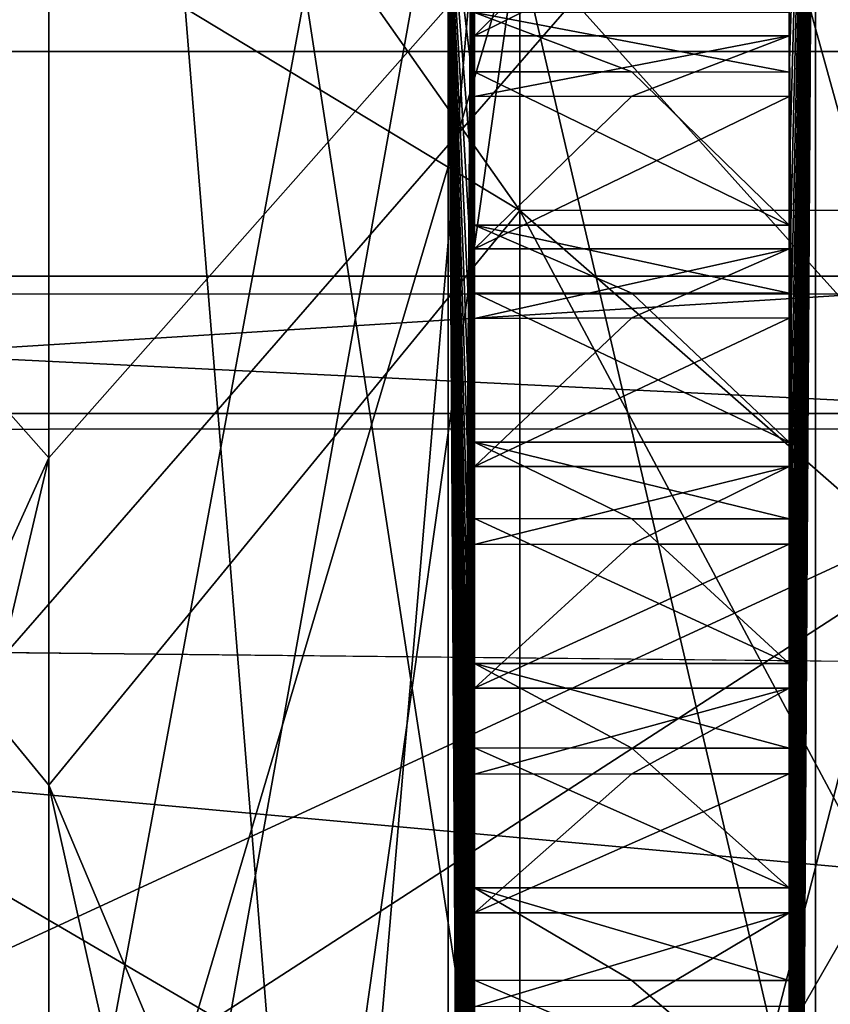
# Model space of a CAD drawing. Header units: millimetres. Extents: x -15 to 196, y -14 to 691.
# Tile 106 of 256: x 10.23 to 12.29, y 19.58 to 22.08. Entities that reach past the tile are written whole.
import ezdxf

# ---------------------------------------------------------------- set-up
doc = ezdxf.new("R2010")
doc.units = ezdxf.units.MM
doc.header["$LTSCALE"] = 41.718519
for name, color, linetype in [('155', 7, 'CONTINUOUS'), ('156', 7, 'CONTINUOUS'), ('211', 7, 'CONTINUOUS'), ('213', 7, 'CONTINUOUS'), ('214', 7, 'CONTINUOUS'), ('2279', 7, 'CONTINUOUS'), ('2280', 7, 'CONTINUOUS'), ('2585', 7, 'CONTINUOUS'), ('2588', 7, 'CONTINUOUS'), ('2590', 7, 'CONTINUOUS'), ('2591', 7, 'CONTINUOUS'), ('2600', 7, 'CONTINUOUS'), ('2601', 7, 'CONTINUOUS'), ('2602', 7, 'CONTINUOUS'), ('2603', 7, 'CONTINUOUS'), ('2671', 7, 'CONTINUOUS'), ('2672', 7, 'CONTINUOUS'), ('2673', 7, 'CONTINUOUS'), ('2674', 7, 'CONTINUOUS'), ('2675', 7, 'CONTINUOUS'), ('2676', 7, 'CONTINUOUS'), ('2677', 7, 'CONTINUOUS'), ('2678', 7, 'CONTINUOUS'), ('2679', 7, 'CONTINUOUS'), ('2680', 7, 'CONTINUOUS'), ('2681', 7, 'CONTINUOUS'), ('2682', 7, 'CONTINUOUS'), ('2683', 7, 'CONTINUOUS'), ('2684', 7, 'CONTINUOUS'), ('2685', 7, 'CONTINUOUS'), ('2686', 7, 'CONTINUOUS'), ('2871', 7, 'CONTINUOUS'), ('2872', 7, 'CONTINUOUS'), ('2873', 7, 'CONTINUOUS'), ('2874', 7, 'CONTINUOUS'), ('2875', 7, 'CONTINUOUS'), ('2876', 7, 'CONTINUOUS'), ('2877', 7, 'CONTINUOUS'), ('2878', 7, 'CONTINUOUS'), ('2879', 7, 'CONTINUOUS'), ('2880', 7, 'CONTINUOUS'), ('2881', 7, 'CONTINUOUS'), ('2882', 7, 'CONTINUOUS'), ('2883', 7, 'CONTINUOUS'), ('2884', 7, 'CONTINUOUS'), ('2885', 7, 'CONTINUOUS'), ('2942', 7, 'CONTINUOUS'), ('2964', 7, 'CONTINUOUS'), ('2965', 7, 'CONTINUOUS'), ('2966', 7, 'CONTINUOUS'), ('2967', 7, 'CONTINUOUS'), ('2968', 7, 'CONTINUOUS'), ('2969', 7, 'CONTINUOUS'), ('2999', 7, 'CONTINUOUS'), ('3032', 7, 'CONTINUOUS'), ('3033', 7, 'CONTINUOUS'), ('3034', 7, 'CONTINUOUS'), ('3035', 7, 'CONTINUOUS'), ('3036', 7, 'CONTINUOUS'), ('622', 7, 'CONTINUOUS'), ('760', 7, 'CONTINUOUS'), ('761', 7, 'CONTINUOUS'), ('762', 7, 'CONTINUOUS'), ('770', 7, 'CONTINUOUS'), ('776', 7, 'CONTINUOUS'), ('855', 7, 'CONTINUOUS'), ('866', 7, 'CONTINUOUS'), ('867', 7, 'CONTINUOUS'), ('871', 7, 'CONTINUOUS'), ('908', 7, 'CONTINUOUS'), ('968', 7, 'CONTINUOUS'), ('998', 7, 'CONTINUOUS')]:
    doc.layers.add(name, color=color, linetype=linetype)

msp = doc.modelspace()

# ---------------------------------------------------------------- linework, layer by layer
at = {"layer": '155', "linetype": 'Continuous'}
for points in [[(-10.1921, 76.5187, -186.1544), (18.3006, 76.5474, -185.3316), (18.3006, 20.3875, -209.1701), (-10.1921, 76.5187, -186.1544)], [(-10.1921, 20.679, -209.8569), (-10.1921, 76.5187, -186.1544), (18.3006, 20.3875, -209.1701), (-10.1921, 20.679, -209.8569)]]:
    msp.add_3dface(points, dxfattribs=at)
at = {"layer": '156', "linetype": 'Continuous'}
for points in [[(-10.1921, 20.679, -209.8569), (18.3006, 20.3875, -209.1701), (18.3006, 18.3772, -209.7943), (-10.1921, 20.679, -209.8569)], [(-10.1921, 18.5259, -210.5255), (-10.1921, 20.679, -209.8569), (18.3006, 18.3772, -209.7943), (-10.1921, 18.5259, -210.5255)]]:
    msp.add_3dface(points, dxfattribs=at)
at = {"layer": '211', "linetype": 'Continuous'}
for points in [[(14.25, 29.7946, -2.5), (14.25, 14, -2.5), (-8.5, 14, -2.5), (14.25, 29.7946, -2.5)], [(14.25, 29.7946, -2.5), (-8.5, 14, -2.5), (-8.5, 29.7946, -2.5), (14.25, 29.7946, -2.5)]]:
    msp.add_3dface(points, dxfattribs=at)
at = {"layer": '213', "linetype": 'Continuous'}
for points in [[(-3.5, 11.3301, -27.5), (14.25, 11.3301, -27.5), (14.25, 43.0183, -27.5), (-3.5, 11.3301, -27.5)], [(-3.5, 11.3301, -27.5), (14.25, 43.0183, -27.5), (-3.5, 43.0183, -27.5), (-3.5, 11.3301, -27.5)]]:
    msp.add_3dface(points, dxfattribs=at)
at = {"layer": '214', "linetype": 'Continuous'}
for points in [[(14.25, 12, -30), (-3.5, 12, -30), (-3.5, 42.2322, -30), (14.25, 12, -30)], [(14.25, 42.2322, -30), (14.25, 12, -30), (-3.5, 42.2322, -30), (14.25, 42.2322, -30)]]:
    msp.add_3dface(points, dxfattribs=at)
at = {"layer": '2279', "color": 2, "linetype": 'Continuous'}
for points in [[(9.284, 11.4934, -73.1733), (9.284, 22.4515, -74.132), (11.316, 11.4934, -73.1733), (9.284, 11.4934, -73.1733)], [(11.316, 11.4934, -73.1733), (9.284, 22.4515, -74.132), (11.316, 22.4515, -74.132), (11.316, 11.4934, -73.1733)]]:
    msp.add_3dface(points, dxfattribs=at)
at = {"layer": '2280', "color": 2, "linetype": 'Continuous'}
for points in [[(11.316, 13.1539, -54.1933), (11.316, 24.1121, -55.152), (9.284, 13.1539, -54.1933), (11.316, 13.1539, -54.1933)], [(9.284, 13.1539, -54.1933), (11.316, 24.1121, -55.152), (9.284, 24.1121, -55.152), (9.284, 13.1539, -54.1933)]]:
    msp.add_3dface(points, dxfattribs=at)
at = {"layer": '2585', "color": 2, "linetype": 'Continuous'}
for points in [[(10.3, 18.6294, -54.7142), (9.1015, 24.7737, -58.3133), (10.3, 26.3986, -60.1543), (10.3, 18.6294, -54.7142)], [(9.1015, 23.6521, -71.1337), (9.1015, 17.0096, -73.228), (10.3, 25.572, -69.6027), (9.1015, 23.6521, -71.1337)], [(10.3, 25.572, -69.6027), (9.1015, 17.0096, -73.228), (9.6707, 16.9847, -73.513), (10.3, 25.572, -69.6027)], [(10.3, 16.9761, -73.6111), (10.3, 25.572, -69.6027), (9.6707, 16.9847, -73.513), (10.3, 16.9761, -73.6111)], [(9.6707, 18.6208, -54.8123), (9.1015, 24.7737, -58.3133), (10.3, 18.6294, -54.7142), (9.6707, 18.6208, -54.8123)]]:
    msp.add_3dface(points, dxfattribs=at)
at = {"layer": '2588', "color": 2, "linetype": 'Continuous'}
for points in [[(11.4985, 18.5958, -55.0973), (11.4985, 24.7737, -58.3133), (13.2, 18.6305, -55.101), (11.4985, 18.5958, -55.0973)], [(13.2, 18.6305, -55.101), (11.4985, 24.7737, -58.3133), (13.2, 24.7706, -58.3092), (13.2, 18.6305, -55.101)]]:
    msp.add_3dface(points, dxfattribs=at)
at = {"layer": '2590', "color": 2, "linetype": 'Continuous'}
for points in [[(11.4985, 17.0096, -73.228), (13.2, 23.6057, -71.1725), (11.4985, 23.6521, -71.1337), (11.4985, 17.0096, -73.228)], [(11.4985, 17.0096, -73.228), (13.2, 16.9749, -73.2243), (13.2, 23.6057, -71.1725), (11.4985, 17.0096, -73.228)]]:
    msp.add_3dface(points, dxfattribs=at)
at = {"layer": '2591', "color": 2, "linetype": 'Continuous'}
for points in [[(10.3, 18.6294, -54.7142), (10.3, 26.3986, -60.1543), (10.9293, 18.6208, -54.8123), (10.3, 18.6294, -54.7142)], [(10.3, 26.3986, -60.1543), (11.4985, 18.5958, -55.0973), (10.9293, 18.6208, -54.8123), (10.3, 26.3986, -60.1543)], [(11.4985, 18.5958, -55.0973), (10.3, 26.3986, -60.1543), (11.4985, 24.7737, -58.3133), (11.4985, 18.5958, -55.0973)], [(10.3, 25.572, -69.6027), (10.3, 16.9761, -73.6111), (11.4985, 23.6521, -71.1337), (10.3, 25.572, -69.6027)], [(10.3, 16.9761, -73.6111), (10.9293, 16.9847, -73.513), (11.4985, 23.6521, -71.1337), (10.3, 16.9761, -73.6111)], [(10.9293, 16.9847, -73.513), (11.4985, 17.0096, -73.228), (11.4985, 23.6521, -71.1337), (10.9293, 16.9847, -73.513)]]:
    msp.add_3dface(points, dxfattribs=at)
at = {"layer": '2600', "color": 2, "linetype": 'Continuous'}
for points in [[(13.4, 18.7614, -53.2045), (13.4, 26.2292, -57.092), (12.25, 24.1121, -55.152), (13.4, 18.7614, -53.2045)], [(12.25, 13.1539, -54.1933), (13.4, 18.7614, -53.2045), (12.25, 24.1121, -55.152), (12.25, 13.1539, -54.1933)]]:
    msp.add_3dface(points, dxfattribs=at)
at = {"layer": '2601', "color": 2, "linetype": 'Continuous'}
for points in [[(12.25, 13.1539, -54.1933), (12.25, 24.1121, -55.152), (12.183, 13.4433, -54.3363), (12.25, 13.1539, -54.1933)], [(12.183, 13.4433, -54.3363), (12.25, 24.1121, -55.152), (12.183, 13.7198, -54.2182), (12.183, 13.4433, -54.3363)], [(12.183, 13.7198, -54.2182), (12.25, 24.1121, -55.152), (12.183, 14.0012, -54.1073), (12.183, 13.7198, -54.2182)], [(12.183, 14.0012, -54.1073), (12.25, 24.1121, -55.152), (12.183, 14.2839, -54.0049), (12.183, 14.0012, -54.1073)], [(12.183, 14.2839, -54.0049), (12.25, 24.1121, -55.152), (12.183, 14.5709, -53.9099), (12.183, 14.2839, -54.0049)], [(12.183, 14.5709, -53.9099), (12.25, 24.1121, -55.152), (12.183, 14.8589, -53.8236), (12.183, 14.5709, -53.9099)], [(12.183, 14.8589, -53.8236), (12.25, 24.1121, -55.152), (12.183, 15.1509, -53.7449), (12.183, 14.8589, -53.8236)], [(12.183, 15.1509, -53.7449), (12.25, 24.1121, -55.152), (12.183, 15.4433, -53.6748), (12.183, 15.1509, -53.7449)], [(12.183, 15.4433, -53.6748), (12.25, 24.1121, -55.152), (12.183, 15.7392, -53.6126), (12.183, 15.4433, -53.6748)], [(12.183, 15.7392, -53.6126), (12.25, 24.1121, -55.152), (12.183, 16.0351, -53.559), (12.183, 15.7392, -53.6126)], [(12.183, 16.0351, -53.559), (12.25, 24.1121, -55.152), (12.183, 16.334, -53.5135), (12.183, 16.0351, -53.559)], [(12.183, 16.334, -53.5135), (12.25, 24.1121, -55.152), (12.183, 16.6324, -53.4765), (12.183, 16.334, -53.5135)], [(12.183, 16.6324, -53.4765), (12.25, 24.1121, -55.152), (12.183, 16.9334, -53.4479), (12.183, 16.6324, -53.4765)], [(12.183, 16.9334, -53.4479), (12.25, 24.1121, -55.152), (12.183, 17.2334, -53.4277), (12.183, 16.9334, -53.4479)], [(12.183, 17.2334, -53.4277), (12.25, 24.1121, -55.152), (12.183, 17.5356, -53.416), (12.183, 17.2334, -53.4277)], [(12.183, 17.5356, -53.416), (12.25, 24.1121, -55.152), (12.183, 17.8362, -53.4127), (12.183, 17.5356, -53.416)], [(12.183, 17.8362, -53.4127), (12.25, 24.1121, -55.152), (12.183, 18.1386, -53.4179), (12.183, 17.8362, -53.4127)], [(12.183, 18.1386, -53.4179), (12.25, 24.1121, -55.152), (12.183, 18.4389, -53.4315), (12.183, 18.1386, -53.4179)], [(12.183, 18.4389, -53.4315), (12.25, 24.1121, -55.152), (12.183, 18.7405, -53.4536), (12.183, 18.4389, -53.4315)], [(12.183, 18.7405, -53.4536), (12.25, 24.1121, -55.152), (12.183, 19.0396, -53.484), (12.183, 18.7405, -53.4536)], [(12.183, 19.0396, -53.484), (12.25, 24.1121, -55.152), (12.183, 19.3395, -53.5231), (12.183, 19.0396, -53.484)], [(12.183, 19.3395, -53.5231), (12.25, 24.1121, -55.152), (12.183, 19.6364, -53.5702), (12.183, 19.3395, -53.5231)], [(12.183, 19.6364, -53.5702), (12.25, 24.1121, -55.152), (12.183, 19.9336, -53.626), (12.183, 19.6364, -53.5702)], [(12.183, 19.9336, -53.626), (12.25, 24.1121, -55.152), (12.183, 20.2275, -53.6897), (12.183, 19.9336, -53.626)], [(12.183, 20.2275, -53.6897), (12.25, 24.1121, -55.152), (12.183, 20.5211, -53.762), (12.183, 20.2275, -53.6897)], [(12.183, 20.5211, -53.762), (12.25, 24.1121, -55.152), (12.183, 20.8109, -53.8421), (12.183, 20.5211, -53.762)], [(12.183, 20.8109, -53.8421), (12.25, 24.1121, -55.152), (12.183, 21.1, -53.9308), (12.183, 20.8109, -53.8421)], [(12.183, 21.1, -53.9308), (12.25, 24.1121, -55.152), (12.183, 21.3848, -54.027), (12.183, 21.1, -53.9308)], [(12.183, 21.3848, -54.027), (12.25, 24.1121, -55.152), (12.183, 21.6685, -54.1318), (12.183, 21.3848, -54.027)], [(12.183, 21.6685, -54.1318), (12.25, 24.1121, -55.152), (12.183, 21.9475, -54.2438), (12.183, 21.6685, -54.1318)], [(12.183, 21.9475, -54.2438), (12.25, 24.1121, -55.152), (12.183, 22.2248, -54.3643), (12.183, 21.9475, -54.2438)]]:
    msp.add_3dface(points, dxfattribs=at)
at = {"layer": '2602', "color": 2, "linetype": 'Continuous'}
for points in [[(12.25, 22.4515, -74.132), (12.25, 11.4934, -73.1733), (12.183, 22.1621, -73.9891), (12.25, 22.4515, -74.132)], [(12.183, 22.1621, -73.9891), (12.25, 11.4934, -73.1733), (12.183, 21.8856, -74.1071), (12.183, 22.1621, -73.9891)], [(12.183, 21.8856, -74.1071), (12.25, 11.4934, -73.1733), (12.183, 21.6043, -74.218), (12.183, 21.8856, -74.1071)], [(12.183, 21.6043, -74.218), (12.25, 11.4934, -73.1733), (12.183, 21.3216, -74.3204), (12.183, 21.6043, -74.218)], [(12.183, 21.3216, -74.3204), (12.25, 11.4934, -73.1733), (12.183, 21.0345, -74.4154), (12.183, 21.3216, -74.3204)], [(12.183, 21.0345, -74.4154), (12.25, 11.4934, -73.1733), (12.183, 20.7465, -74.5017), (12.183, 21.0345, -74.4154)], [(12.183, 20.7465, -74.5017), (12.25, 11.4934, -73.1733), (12.183, 20.4546, -74.5804), (12.183, 20.7465, -74.5017)], [(12.183, 20.4546, -74.5804), (12.25, 11.4934, -73.1733), (12.183, 20.1622, -74.6505), (12.183, 20.4546, -74.5804)], [(12.183, 20.1622, -74.6505), (12.25, 11.4934, -73.1733), (12.183, 19.8662, -74.7127), (12.183, 20.1622, -74.6505)], [(12.183, 19.8662, -74.7127), (12.25, 11.4934, -73.1733), (12.183, 19.5704, -74.7663), (12.183, 19.8662, -74.7127)]]:
    msp.add_3dface(points, dxfattribs=at)
at = {"layer": '2603', "color": 2, "linetype": 'Continuous'}
for points in [[(13.4, 16.844, -75.1208), (12.25, 22.4515, -74.132), (13.4, 24.8734, -72.5891), (13.4, 16.844, -75.1208)], [(13.4, 16.844, -75.1208), (12.25, 11.4934, -73.1733), (12.25, 22.4515, -74.132), (13.4, 16.844, -75.1208)]]:
    msp.add_3dface(points, dxfattribs=at)
at = {"layer": '2671', "color": 21, "linetype": 'Continuous', "true_color": 0xf0a06e}
msp.add_3dface([(12.183, 21.9475, -54.2438), (12.183, 22.2248, -54.3643), (12.183, 22.099, -54.6412), (12.183, 21.9475, -54.2438)], dxfattribs=at)
at = {"layer": '2672', "color": 21, "linetype": 'Continuous', "true_color": 0xf0a06e}
for points in [[(12.183, 21.9475, -54.2438), (12.183, 22.099, -54.6412), (11.383, 22.099, -54.6412), (12.183, 21.9475, -54.2438)], [(12.183, 21.9475, -54.2438), (11.383, 22.099, -54.6412), (11.783, 21.9482, -54.2423), (12.183, 21.9475, -54.2438)], [(11.783, 21.9482, -54.2423), (11.383, 22.099, -54.6412), (11.383, 21.9485, -54.2434), (11.783, 21.9482, -54.2423)]]:
    msp.add_3dface(points, dxfattribs=at)
at = {"layer": '2673', "color": 21, "linetype": 'Continuous', "true_color": 0xf0a06e}
for points in [[(11.783, 21.9482, -54.2423), (11.383, 21.9485, -54.2434), (12.183, 21.5583, -54.4153), (11.783, 21.9482, -54.2423)], [(12.183, 21.5583, -54.4153), (11.383, 21.9485, -54.2434), (11.383, 21.5583, -54.4153), (12.183, 21.5583, -54.4153)], [(12.183, 21.9475, -54.2438), (11.783, 21.9482, -54.2423), (12.183, 21.5583, -54.4153), (12.183, 21.9475, -54.2438)]]:
    msp.add_3dface(points, dxfattribs=at)
at = {"layer": '2674', "color": 21, "linetype": 'Continuous', "true_color": 0xf0a06e}
for points in [[(12.183, 21.6685, -54.1318), (12.183, 21.9475, -54.2438), (12.183, 21.5583, -54.4153), (12.183, 21.6685, -54.1318)], [(12.183, 21.3848, -54.027), (12.183, 21.6685, -54.1318), (12.183, 21.5583, -54.4153), (12.183, 21.3848, -54.027)]]:
    msp.add_3dface(points, dxfattribs=at)
at = {"layer": '2675', "color": 21, "linetype": 'Continuous', "true_color": 0xf0a06e}
for points in [[(12.183, 21.3848, -54.027), (12.183, 21.5583, -54.4153), (11.383, 21.5583, -54.4153), (12.183, 21.3848, -54.027)], [(12.183, 21.3848, -54.027), (11.383, 21.5583, -54.4153), (11.783, 21.3853, -54.0254), (12.183, 21.3848, -54.027)], [(11.783, 21.3853, -54.0254), (11.383, 21.5583, -54.4153), (11.383, 21.3858, -54.0266), (11.783, 21.3853, -54.0254)]]:
    msp.add_3dface(points, dxfattribs=at)
at = {"layer": '2676', "color": 21, "linetype": 'Continuous', "true_color": 0xf0a06e}
for points in [[(11.783, 21.3853, -54.0254), (11.383, 21.3858, -54.0266), (12.183, 21.0059, -54.2201), (11.783, 21.3853, -54.0254)], [(12.183, 21.0059, -54.2201), (11.383, 21.3858, -54.0266), (11.383, 21.0059, -54.2201), (12.183, 21.0059, -54.2201)], [(12.183, 21.3848, -54.027), (11.783, 21.3853, -54.0254), (12.183, 21.0059, -54.2201), (12.183, 21.3848, -54.027)]]:
    msp.add_3dface(points, dxfattribs=at)
at = {"layer": '2677', "color": 21, "linetype": 'Continuous', "true_color": 0xf0a06e}
for points in [[(12.183, 21.1, -53.9308), (12.183, 21.3848, -54.027), (12.183, 21.0059, -54.2201), (12.183, 21.1, -53.9308)], [(12.183, 20.8109, -53.8421), (12.183, 21.1, -53.9308), (12.183, 21.0059, -54.2201), (12.183, 20.8109, -53.8421)]]:
    msp.add_3dface(points, dxfattribs=at)
at = {"layer": '2678', "color": 21, "linetype": 'Continuous', "true_color": 0xf0a06e}
for points in [[(12.183, 20.8109, -53.8421), (12.183, 21.0059, -54.2201), (11.383, 21.0059, -54.2201), (12.183, 20.8109, -53.8421)], [(12.183, 20.8109, -53.8421), (11.383, 21.0059, -54.2201), (11.783, 20.8114, -53.8405), (12.183, 20.8109, -53.8421)], [(11.783, 20.8114, -53.8405), (11.383, 21.0059, -54.2201), (11.383, 20.8119, -53.8416), (11.783, 20.8114, -53.8405)]]:
    msp.add_3dface(points, dxfattribs=at)
at = {"layer": '2679', "color": 21, "linetype": 'Continuous', "true_color": 0xf0a06e}
for points in [[(11.783, 20.8114, -53.8405), (11.383, 20.8119, -53.8416), (12.183, 20.4434, -54.0561), (11.783, 20.8114, -53.8405)], [(12.183, 20.4434, -54.0561), (11.383, 20.8119, -53.8416), (11.383, 20.4434, -54.0561), (12.183, 20.4434, -54.0561)], [(12.183, 20.8109, -53.8421), (11.783, 20.8114, -53.8405), (12.183, 20.4434, -54.0561), (12.183, 20.8109, -53.8421)]]:
    msp.add_3dface(points, dxfattribs=at)
at = {"layer": '2680', "color": 21, "linetype": 'Continuous', "true_color": 0xf0a06e}
for points in [[(12.183, 20.5211, -53.762), (12.183, 20.8109, -53.8421), (12.183, 20.4434, -54.0561), (12.183, 20.5211, -53.762)], [(12.183, 20.2275, -53.6897), (12.183, 20.5211, -53.762), (12.183, 20.4434, -54.0561), (12.183, 20.2275, -53.6897)]]:
    msp.add_3dface(points, dxfattribs=at)
at = {"layer": '2681', "color": 21, "linetype": 'Continuous', "true_color": 0xf0a06e}
for points in [[(12.183, 20.2275, -53.6897), (12.183, 20.4434, -54.0561), (11.383, 20.4434, -54.0561), (12.183, 20.2275, -53.6897)], [(12.183, 20.2275, -53.6897), (11.383, 20.4434, -54.0561), (11.783, 20.2278, -53.688), (12.183, 20.2275, -53.6897)], [(11.783, 20.2278, -53.688), (11.383, 20.4434, -54.0561), (11.383, 20.2284, -53.6891), (11.783, 20.2278, -53.688)]]:
    msp.add_3dface(points, dxfattribs=at)
at = {"layer": '2682', "color": 21, "linetype": 'Continuous', "true_color": 0xf0a06e}
for points in [[(11.783, 20.2278, -53.688), (11.383, 20.2284, -53.6891), (12.183, 19.8725, -53.924), (11.783, 20.2278, -53.688)], [(12.183, 19.8725, -53.924), (11.383, 20.2284, -53.6891), (11.383, 19.8725, -53.924), (12.183, 19.8725, -53.924)], [(12.183, 20.2275, -53.6897), (11.783, 20.2278, -53.688), (12.183, 19.8725, -53.924), (12.183, 20.2275, -53.6897)]]:
    msp.add_3dface(points, dxfattribs=at)
at = {"layer": '2683', "color": 21, "linetype": 'Continuous', "true_color": 0xf0a06e}
for points in [[(12.183, 19.9336, -53.626), (12.183, 20.2275, -53.6897), (12.183, 19.8725, -53.924), (12.183, 19.9336, -53.626)], [(12.183, 19.6364, -53.5702), (12.183, 19.9336, -53.626), (12.183, 19.8725, -53.924), (12.183, 19.6364, -53.5702)]]:
    msp.add_3dface(points, dxfattribs=at)
at = {"layer": '2684', "color": 21, "linetype": 'Continuous', "true_color": 0xf0a06e}
for points in [[(12.183, 19.6364, -53.5702), (12.183, 19.8725, -53.924), (11.383, 19.8725, -53.924), (12.183, 19.6364, -53.5702)], [(12.183, 19.6364, -53.5702), (11.383, 19.8725, -53.924), (11.783, 19.6368, -53.5686), (12.183, 19.6364, -53.5702)], [(11.783, 19.6368, -53.5686), (11.383, 19.8725, -53.924), (11.383, 19.6373, -53.5696), (11.783, 19.6368, -53.5686)]]:
    msp.add_3dface(points, dxfattribs=at)
at = {"layer": '2685', "color": 21, "linetype": 'Continuous', "true_color": 0xf0a06e}
for points in [[(11.783, 19.6368, -53.5686), (11.383, 19.6373, -53.5696), (12.183, 19.2952, -53.824), (11.783, 19.6368, -53.5686)], [(12.183, 19.2952, -53.824), (11.383, 19.6373, -53.5696), (11.383, 19.2952, -53.824), (12.183, 19.2952, -53.824)], [(12.183, 19.6364, -53.5702), (11.783, 19.6368, -53.5686), (12.183, 19.2952, -53.824), (12.183, 19.6364, -53.5702)]]:
    msp.add_3dface(points, dxfattribs=at)
at = {"layer": '2686', "color": 21, "linetype": 'Continuous', "true_color": 0xf0a06e}
msp.add_3dface([(12.183, 19.3395, -53.5231), (12.183, 19.6364, -53.5702), (12.183, 19.2952, -53.824), (12.183, 19.3395, -53.5231)], dxfattribs=at)
at = {"layer": '2871', "color": 21, "linetype": 'Continuous', "true_color": 0xf0a06e}
for points in [[(11.783, 19.5706, -74.768), (11.383, 19.5697, -74.7672), (12.183, 19.8087, -74.4141), (11.783, 19.5706, -74.768)], [(12.183, 19.8087, -74.4141), (11.383, 19.5697, -74.7672), (11.383, 19.8087, -74.4141), (12.183, 19.8087, -74.4141)], [(12.183, 19.5704, -74.7663), (11.783, 19.5706, -74.768), (12.183, 19.8087, -74.4141), (12.183, 19.5704, -74.7663)]]:
    msp.add_3dface(points, dxfattribs=at)
at = {"layer": '2872', "color": 21, "linetype": 'Continuous', "true_color": 0xf0a06e}
for points in [[(12.183, 20.1622, -74.6505), (12.183, 19.8662, -74.7127), (12.183, 19.8087, -74.4141), (12.183, 20.1622, -74.6505)], [(12.183, 19.8662, -74.7127), (12.183, 19.5704, -74.7663), (12.183, 19.8087, -74.4141), (12.183, 19.8662, -74.7127)]]:
    msp.add_3dface(points, dxfattribs=at)
at = {"layer": '2873', "color": 21, "linetype": 'Continuous', "true_color": 0xf0a06e}
for points in [[(12.183, 20.1622, -74.6505), (11.383, 19.8087, -74.4141), (11.783, 20.1626, -74.6521), (12.183, 20.1622, -74.6505)], [(11.783, 20.1626, -74.6521), (11.383, 19.8087, -74.4141), (11.383, 20.1615, -74.6514), (11.783, 20.1626, -74.6521)], [(12.183, 20.1622, -74.6505), (12.183, 19.8087, -74.4141), (11.383, 19.8087, -74.4141), (12.183, 20.1622, -74.6505)]]:
    msp.add_3dface(points, dxfattribs=at)
at = {"layer": '2874', "color": 21, "linetype": 'Continuous', "true_color": 0xf0a06e}
for points in [[(11.783, 20.1626, -74.6521), (11.383, 20.1615, -74.6514), (12.183, 20.3803, -74.2855), (11.783, 20.1626, -74.6521)], [(12.183, 20.3803, -74.2855), (11.383, 20.1615, -74.6514), (11.383, 20.3803, -74.2855), (12.183, 20.3803, -74.2855)], [(12.183, 20.1622, -74.6505), (11.783, 20.1626, -74.6521), (12.183, 20.3803, -74.2855), (12.183, 20.1622, -74.6505)]]:
    msp.add_3dface(points, dxfattribs=at)
at = {"layer": '2875', "color": 21, "linetype": 'Continuous', "true_color": 0xf0a06e}
for points in [[(12.183, 20.7465, -74.5017), (12.183, 20.4546, -74.5804), (12.183, 20.3803, -74.2855), (12.183, 20.7465, -74.5017)], [(12.183, 20.4546, -74.5804), (12.183, 20.1622, -74.6505), (12.183, 20.3803, -74.2855), (12.183, 20.4546, -74.5804)]]:
    msp.add_3dface(points, dxfattribs=at)
at = {"layer": '2876', "color": 21, "linetype": 'Continuous', "true_color": 0xf0a06e}
for points in [[(12.183, 20.7465, -74.5017), (11.383, 20.3803, -74.2855), (11.783, 20.7469, -74.5034), (12.183, 20.7465, -74.5017)], [(11.783, 20.7469, -74.5034), (11.383, 20.3803, -74.2855), (11.383, 20.7459, -74.5027), (11.783, 20.7469, -74.5034)], [(12.183, 20.7465, -74.5017), (12.183, 20.3803, -74.2855), (11.383, 20.3803, -74.2855), (12.183, 20.7465, -74.5017)]]:
    msp.add_3dface(points, dxfattribs=at)
at = {"layer": '2877', "color": 21, "linetype": 'Continuous', "true_color": 0xf0a06e}
for points in [[(11.783, 20.7469, -74.5034), (11.383, 20.7459, -74.5027), (12.183, 20.9438, -74.125), (11.783, 20.7469, -74.5034)], [(12.183, 20.9438, -74.125), (11.383, 20.7459, -74.5027), (11.383, 20.9438, -74.125), (12.183, 20.9438, -74.125)], [(12.183, 20.7465, -74.5017), (11.783, 20.7469, -74.5034), (12.183, 20.9438, -74.125), (12.183, 20.7465, -74.5017)]]:
    msp.add_3dface(points, dxfattribs=at)
at = {"layer": '2878', "color": 21, "linetype": 'Continuous', "true_color": 0xf0a06e}
for points in [[(12.183, 21.3216, -74.3204), (12.183, 21.0345, -74.4154), (12.183, 20.9438, -74.125), (12.183, 21.3216, -74.3204)], [(12.183, 21.0345, -74.4154), (12.183, 20.7465, -74.5017), (12.183, 20.9438, -74.125), (12.183, 21.0345, -74.4154)]]:
    msp.add_3dface(points, dxfattribs=at)
at = {"layer": '2879', "color": 21, "linetype": 'Continuous', "true_color": 0xf0a06e}
for points in [[(12.183, 21.3216, -74.3204), (11.383, 20.9438, -74.125), (11.783, 21.3222, -74.322), (12.183, 21.3216, -74.3204)], [(11.783, 21.3222, -74.322), (11.383, 20.9438, -74.125), (11.383, 21.3211, -74.3214), (11.783, 21.3222, -74.322)], [(12.183, 21.3216, -74.3204), (12.183, 20.9438, -74.125), (11.383, 20.9438, -74.125), (12.183, 21.3216, -74.3204)]]:
    msp.add_3dface(points, dxfattribs=at)
at = {"layer": '2880', "color": 21, "linetype": 'Continuous', "true_color": 0xf0a06e}
for points in [[(11.783, 21.3222, -74.322), (11.383, 21.3211, -74.3214), (12.183, 21.4975, -73.9332), (11.783, 21.3222, -74.322)], [(12.183, 21.4975, -73.9332), (11.383, 21.3211, -74.3214), (11.383, 21.4975, -73.9332), (12.183, 21.4975, -73.9332)], [(12.183, 21.3216, -74.3204), (11.783, 21.3222, -74.322), (12.183, 21.4975, -73.9332), (12.183, 21.3216, -74.3204)]]:
    msp.add_3dface(points, dxfattribs=at)
at = {"layer": '2881', "color": 21, "linetype": 'Continuous', "true_color": 0xf0a06e}
for points in [[(12.183, 21.8856, -74.1071), (12.183, 21.6043, -74.218), (12.183, 21.4975, -73.9332), (12.183, 21.8856, -74.1071)], [(12.183, 21.6043, -74.218), (12.183, 21.3216, -74.3204), (12.183, 21.4975, -73.9332), (12.183, 21.6043, -74.218)]]:
    msp.add_3dface(points, dxfattribs=at)
at = {"layer": '2882', "color": 21, "linetype": 'Continuous', "true_color": 0xf0a06e}
for points in [[(12.183, 21.8856, -74.1071), (11.383, 21.4975, -73.9332), (11.783, 21.8862, -74.1087), (12.183, 21.8856, -74.1071)], [(11.783, 21.8862, -74.1087), (11.383, 21.4975, -73.9332), (11.383, 21.8852, -74.1081), (11.783, 21.8862, -74.1087)], [(12.183, 21.8856, -74.1071), (12.183, 21.4975, -73.9332), (11.383, 21.4975, -73.9332), (12.183, 21.8856, -74.1071)]]:
    msp.add_3dface(points, dxfattribs=at)
at = {"layer": '2883', "color": 21, "linetype": 'Continuous', "true_color": 0xf0a06e}
for points in [[(11.783, 21.8862, -74.1087), (11.383, 21.8852, -74.1081), (12.183, 22.0395, -73.7107), (11.783, 21.8862, -74.1087)], [(12.183, 22.0395, -73.7107), (11.383, 21.8852, -74.1081), (11.383, 22.0395, -73.7107), (12.183, 22.0395, -73.7107)], [(12.183, 21.8856, -74.1071), (11.783, 21.8862, -74.1087), (12.183, 22.0395, -73.7107), (12.183, 21.8856, -74.1071)]]:
    msp.add_3dface(points, dxfattribs=at)
at = {"layer": '2884', "color": 21, "linetype": 'Continuous', "true_color": 0xf0a06e}
for points in [[(12.183, 22.4368, -73.8626), (12.183, 22.1621, -73.9891), (12.183, 22.0395, -73.7107), (12.183, 22.4368, -73.8626)], [(12.183, 22.1621, -73.9891), (12.183, 21.8856, -74.1071), (12.183, 22.0395, -73.7107), (12.183, 22.1621, -73.9891)]]:
    msp.add_3dface(points, dxfattribs=at)
at = {"layer": '2885', "color": 21, "linetype": 'Continuous', "true_color": 0xf0a06e}
for points in [[(12.183, 22.4368, -73.8626), (11.383, 22.0395, -73.7107), (11.783, 22.4376, -73.864), (12.183, 22.4368, -73.8626)], [(11.783, 22.4376, -73.864), (11.383, 22.0395, -73.7107), (11.383, 22.4364, -73.8636), (11.783, 22.4376, -73.864)], [(12.183, 22.4368, -73.8626), (12.183, 22.0395, -73.7107), (11.383, 22.0395, -73.7107), (12.183, 22.4368, -73.8626)]]:
    msp.add_3dface(points, dxfattribs=at)
at = {"layer": '2942', "color": 2, "linetype": 'Continuous'}
for points in [[(11.316, 24.1121, -55.152), (11.316, 13.1539, -54.1933), (11.383, 23.8036, -55.2435), (11.316, 24.1121, -55.152)], [(11.316, 13.1539, -54.1933), (11.383, 23.5515, -55.078), (11.383, 23.8036, -55.2435), (11.316, 13.1539, -54.1933)], [(11.383, 23.5515, -55.078), (11.316, 13.1539, -54.1933), (11.383, 23.2941, -54.921), (11.383, 23.5515, -55.078)], [(11.316, 13.1539, -54.1933), (11.383, 23.0331, -54.77), (11.383, 23.2941, -54.921), (11.316, 13.1539, -54.1933)], [(11.383, 23.0331, -54.77), (11.316, 13.1539, -54.1933), (11.383, 22.7673, -54.6277), (11.383, 23.0331, -54.77)], [(11.316, 13.1539, -54.1933), (11.383, 22.4982, -54.4915), (11.383, 22.7673, -54.6277), (11.316, 13.1539, -54.1933)], [(11.383, 22.4982, -54.4915), (11.316, 13.1539, -54.1933), (11.383, 22.2248, -54.3643), (11.383, 22.4982, -54.4915)], [(11.316, 13.1539, -54.1933), (11.383, 21.9485, -54.2434), (11.383, 22.2248, -54.3643), (11.316, 13.1539, -54.1933)], [(11.383, 21.9485, -54.2434), (11.316, 13.1539, -54.1933), (11.383, 21.6685, -54.1318), (11.383, 21.9485, -54.2434)], [(11.316, 13.1539, -54.1933), (11.383, 21.3858, -54.0266), (11.383, 21.6685, -54.1318), (11.316, 13.1539, -54.1933)], [(11.383, 21.3858, -54.0266), (11.316, 13.1539, -54.1933), (11.383, 21.1, -53.9308), (11.383, 21.3858, -54.0266)], [(11.316, 13.1539, -54.1933), (11.383, 20.8119, -53.8416), (11.383, 21.1, -53.9308), (11.316, 13.1539, -54.1933)], [(11.383, 20.8119, -53.8416), (11.316, 13.1539, -54.1933), (11.383, 20.5211, -53.762), (11.383, 20.8119, -53.8416)], [(11.316, 13.1539, -54.1933), (11.383, 20.2284, -53.6891), (11.383, 20.5211, -53.762), (11.316, 13.1539, -54.1933)], [(11.383, 20.2284, -53.6891), (11.316, 13.1539, -54.1933), (11.383, 19.9336, -53.626), (11.383, 20.2284, -53.6891)], [(11.316, 13.1539, -54.1933), (11.383, 19.6373, -53.5696), (11.383, 19.9336, -53.626), (11.316, 13.1539, -54.1933)], [(11.383, 19.6373, -53.5696), (11.316, 13.1539, -54.1933), (11.383, 19.3395, -53.5231), (11.383, 19.6373, -53.5696)]]:
    msp.add_3dface(points, dxfattribs=at)
at = {"layer": '2964', "color": 21, "linetype": 'Continuous', "true_color": 0xf0a06e}
msp.add_3dface([(11.383, 21.9485, -54.2434), (11.383, 22.099, -54.6412), (11.383, 22.2248, -54.3643), (11.383, 21.9485, -54.2434)], dxfattribs=at)
at = {"layer": '2965', "color": 21, "linetype": 'Continuous', "true_color": 0xf0a06e}
for points in [[(11.383, 21.5583, -54.4153), (11.383, 21.9485, -54.2434), (11.383, 21.6685, -54.1318), (11.383, 21.5583, -54.4153)], [(11.383, 21.3858, -54.0266), (11.383, 21.5583, -54.4153), (11.383, 21.6685, -54.1318), (11.383, 21.3858, -54.0266)]]:
    msp.add_3dface(points, dxfattribs=at)
at = {"layer": '2966', "color": 21, "linetype": 'Continuous', "true_color": 0xf0a06e}
for points in [[(11.383, 21.0059, -54.2201), (11.383, 21.3858, -54.0266), (11.383, 21.1, -53.9308), (11.383, 21.0059, -54.2201)], [(11.383, 20.8119, -53.8416), (11.383, 21.0059, -54.2201), (11.383, 21.1, -53.9308), (11.383, 20.8119, -53.8416)]]:
    msp.add_3dface(points, dxfattribs=at)
at = {"layer": '2967', "color": 21, "linetype": 'Continuous', "true_color": 0xf0a06e}
for points in [[(11.383, 20.4434, -54.0561), (11.383, 20.8119, -53.8416), (11.383, 20.5211, -53.762), (11.383, 20.4434, -54.0561)], [(11.383, 20.2284, -53.6891), (11.383, 20.4434, -54.0561), (11.383, 20.5211, -53.762), (11.383, 20.2284, -53.6891)]]:
    msp.add_3dface(points, dxfattribs=at)
at = {"layer": '2968', "color": 21, "linetype": 'Continuous', "true_color": 0xf0a06e}
for points in [[(11.383, 19.8725, -53.924), (11.383, 20.2284, -53.6891), (11.383, 19.9336, -53.626), (11.383, 19.8725, -53.924)], [(11.383, 19.6373, -53.5696), (11.383, 19.8725, -53.924), (11.383, 19.9336, -53.626), (11.383, 19.6373, -53.5696)]]:
    msp.add_3dface(points, dxfattribs=at)
at = {"layer": '2969', "color": 21, "linetype": 'Continuous', "true_color": 0xf0a06e}
msp.add_3dface([(11.383, 19.2952, -53.824), (11.383, 19.6373, -53.5696), (11.383, 19.3395, -53.5231), (11.383, 19.2952, -53.824)], dxfattribs=at)
at = {"layer": '2999', "color": 2, "linetype": 'Continuous'}
for points in [[(11.316, 11.4934, -73.1733), (11.316, 22.4515, -74.132), (11.383, 11.8018, -73.0818), (11.316, 11.4934, -73.1733)], [(11.316, 22.4515, -74.132), (11.383, 12.054, -73.2473), (11.383, 11.8018, -73.0818), (11.316, 22.4515, -74.132)], [(11.383, 12.054, -73.2473), (11.316, 22.4515, -74.132), (11.383, 12.3114, -73.4043), (11.383, 12.054, -73.2473)], [(11.316, 22.4515, -74.132), (11.383, 12.5724, -73.5553), (11.383, 12.3114, -73.4043), (11.316, 22.4515, -74.132)], [(11.383, 12.5724, -73.5553), (11.316, 22.4515, -74.132), (11.383, 12.8382, -73.6976), (11.383, 12.5724, -73.5553)], [(11.316, 22.4515, -74.132), (11.383, 13.1073, -73.8338), (11.383, 12.8382, -73.6976), (11.316, 22.4515, -74.132)], [(11.383, 13.1073, -73.8338), (11.316, 22.4515, -74.132), (11.383, 13.3806, -73.961), (11.383, 13.1073, -73.8338)], [(11.316, 22.4515, -74.132), (11.383, 13.6569, -74.0819), (11.383, 13.3806, -73.961), (11.316, 22.4515, -74.132)], [(11.383, 13.6569, -74.0819), (11.316, 22.4515, -74.132), (11.383, 13.937, -74.1935), (11.383, 13.6569, -74.0819)], [(11.316, 22.4515, -74.132), (11.383, 14.2196, -74.2987), (11.383, 13.937, -74.1935), (11.316, 22.4515, -74.132)], [(11.383, 14.2196, -74.2987), (11.316, 22.4515, -74.132), (11.383, 14.5055, -74.3945), (11.383, 14.2196, -74.2987)], [(11.316, 22.4515, -74.132), (11.383, 14.7936, -74.4837), (11.383, 14.5055, -74.3945), (11.316, 22.4515, -74.132)], [(11.383, 14.7936, -74.4837), (11.316, 22.4515, -74.132), (11.383, 15.0844, -74.5633), (11.383, 14.7936, -74.4837)], [(11.316, 22.4515, -74.132), (11.383, 15.377, -74.6362), (11.383, 15.0844, -74.5633), (11.316, 22.4515, -74.132)], [(11.383, 15.377, -74.6362), (11.316, 22.4515, -74.132), (11.383, 15.6718, -74.6993), (11.383, 15.377, -74.6362)], [(11.316, 22.4515, -74.132), (11.383, 15.9681, -74.7557), (11.383, 15.6718, -74.6993), (11.316, 22.4515, -74.132)], [(11.383, 15.9681, -74.7557), (11.316, 22.4515, -74.132), (11.383, 16.266, -74.8022), (11.383, 15.9681, -74.7557)], [(11.316, 22.4515, -74.132), (11.383, 16.5649, -74.8419), (11.383, 16.266, -74.8022), (11.316, 22.4515, -74.132)], [(11.383, 16.5649, -74.8419), (11.316, 22.4515, -74.132), (11.383, 16.865, -74.8717), (11.383, 16.5649, -74.8419)], [(11.316, 22.4515, -74.132), (11.383, 17.1657, -74.8945), (11.383, 16.865, -74.8717), (11.316, 22.4515, -74.132)], [(11.383, 17.1657, -74.8945), (11.316, 22.4515, -74.132), (11.383, 17.4669, -74.9074), (11.383, 17.1657, -74.8945)], [(11.316, 22.4515, -74.132), (11.383, 17.7684, -74.9133), (11.383, 17.4669, -74.9074), (11.316, 22.4515, -74.132)], [(11.383, 17.7684, -74.9133), (11.316, 22.4515, -74.132), (11.383, 18.0699, -74.9093), (11.383, 17.7684, -74.9133)], [(11.316, 22.4515, -74.132), (11.383, 18.3713, -74.8984), (11.383, 18.0699, -74.9093), (11.316, 22.4515, -74.132)], [(11.383, 18.3713, -74.8984), (11.316, 22.4515, -74.132), (11.383, 18.672, -74.8774), (11.383, 18.3713, -74.8984)], [(11.316, 22.4515, -74.132), (11.383, 18.9723, -74.8496), (11.383, 18.672, -74.8774), (11.316, 22.4515, -74.132)], [(11.383, 18.9723, -74.8496), (11.316, 22.4515, -74.132), (11.383, 19.2715, -74.8118), (11.383, 18.9723, -74.8496)], [(11.316, 22.4515, -74.132), (11.383, 19.5697, -74.7672), (11.383, 19.2715, -74.8118), (11.316, 22.4515, -74.132)], [(11.383, 19.5697, -74.7672), (11.316, 22.4515, -74.132), (11.383, 19.8662, -74.7127), (11.383, 19.5697, -74.7672)], [(11.316, 22.4515, -74.132), (11.383, 20.1615, -74.6514), (11.383, 19.8662, -74.7127), (11.316, 22.4515, -74.132)], [(11.383, 20.1615, -74.6514), (11.316, 22.4515, -74.132), (11.383, 20.4546, -74.5804), (11.383, 20.1615, -74.6514)], [(11.316, 22.4515, -74.132), (11.383, 20.7459, -74.5027), (11.383, 20.4546, -74.5804), (11.316, 22.4515, -74.132)], [(11.383, 20.7459, -74.5027), (11.316, 22.4515, -74.132), (11.383, 21.0345, -74.4154), (11.383, 20.7459, -74.5027)], [(11.316, 22.4515, -74.132), (11.383, 21.3211, -74.3214), (11.383, 21.0345, -74.4154), (11.316, 22.4515, -74.132)], [(11.383, 21.3211, -74.3214), (11.316, 22.4515, -74.132), (11.383, 21.6043, -74.218), (11.383, 21.3211, -74.3214)], [(11.316, 22.4515, -74.132), (11.383, 21.8852, -74.1081), (11.383, 21.6043, -74.218), (11.316, 22.4515, -74.132)], [(11.383, 21.8852, -74.1081), (11.316, 22.4515, -74.132), (11.383, 22.1621, -73.9891), (11.383, 21.8852, -74.1081)]]:
    msp.add_3dface(points, dxfattribs=at)
at = {"layer": '3032', "color": 21, "linetype": 'Continuous', "true_color": 0xf0a06e}
for points in [[(11.383, 20.1615, -74.6514), (11.383, 19.8087, -74.4141), (11.383, 19.8662, -74.7127), (11.383, 20.1615, -74.6514)], [(11.383, 19.8087, -74.4141), (11.383, 19.5697, -74.7672), (11.383, 19.8662, -74.7127), (11.383, 19.8087, -74.4141)]]:
    msp.add_3dface(points, dxfattribs=at)
at = {"layer": '3033', "color": 21, "linetype": 'Continuous', "true_color": 0xf0a06e}
for points in [[(11.383, 20.7459, -74.5027), (11.383, 20.3803, -74.2855), (11.383, 20.4546, -74.5804), (11.383, 20.7459, -74.5027)], [(11.383, 20.3803, -74.2855), (11.383, 20.1615, -74.6514), (11.383, 20.4546, -74.5804), (11.383, 20.3803, -74.2855)]]:
    msp.add_3dface(points, dxfattribs=at)
at = {"layer": '3034', "color": 21, "linetype": 'Continuous', "true_color": 0xf0a06e}
for points in [[(11.383, 21.3211, -74.3214), (11.383, 20.9438, -74.125), (11.383, 21.0345, -74.4154), (11.383, 21.3211, -74.3214)], [(11.383, 20.9438, -74.125), (11.383, 20.7459, -74.5027), (11.383, 21.0345, -74.4154), (11.383, 20.9438, -74.125)]]:
    msp.add_3dface(points, dxfattribs=at)
at = {"layer": '3035', "color": 21, "linetype": 'Continuous', "true_color": 0xf0a06e}
for points in [[(11.383, 21.8852, -74.1081), (11.383, 21.4975, -73.9332), (11.383, 21.6043, -74.218), (11.383, 21.8852, -74.1081)], [(11.383, 21.4975, -73.9332), (11.383, 21.3211, -74.3214), (11.383, 21.6043, -74.218), (11.383, 21.4975, -73.9332)]]:
    msp.add_3dface(points, dxfattribs=at)
at = {"layer": '3036', "color": 21, "linetype": 'Continuous', "true_color": 0xf0a06e}
for points in [[(11.383, 22.4364, -73.8636), (11.383, 22.0395, -73.7107), (11.383, 22.1621, -73.9891), (11.383, 22.4364, -73.8636)], [(11.383, 22.0395, -73.7107), (11.383, 21.8852, -74.1081), (11.383, 22.1621, -73.9891), (11.383, 22.0395, -73.7107)]]:
    msp.add_3dface(points, dxfattribs=at)
at = {"layer": '622', "linetype": 'Continuous'}
for points in [[(-10.1921, 29.7946, 0.8692), (-10.1921, 14, 0.8692), (14.25, 14, 0.2291), (-10.1921, 29.7946, 0.8692)], [(-10.1921, 29.7946, 0.8692), (14.25, 14, 0.2291), (14.25, 29.7946, 0.2291), (-10.1921, 29.7946, 0.8692)]]:
    msp.add_3dface(points, dxfattribs=at)
at = {"layer": '760', "color": 3, "linetype": 'Continuous'}
for points in [[(11.4985, 23.6803, -64.6769), (11.4985, 21.5952, -68.6823), (10.3, 23.2972, -64.6434), (11.4985, 23.6803, -64.6769)], [(10.3, 23.2972, -64.6434), (11.4985, 21.5952, -68.6823), (10.3, 22.3208, -67.3262), (10.3, 23.2972, -64.6434)], [(10.3, 20.9663, -59.6446), (11.4985, 22.3224, -60.3702), (10.3, 22.8015, -61.8317), (10.3, 20.9663, -59.6446)], [(10.3, 18.2834, -58.6681), (10.9293, 18.292, -58.57), (11.4985, 22.3224, -60.3702), (10.3, 18.2834, -58.6681)], [(10.3, 18.2834, -58.6681), (11.4985, 22.3224, -60.3702), (10.3, 20.9663, -59.6446), (10.3, 18.2834, -58.6681)], [(10.3, 22.3208, -67.3262), (11.4985, 21.5952, -68.6823), (10.3, 20.1337, -69.1614), (10.3, 22.3208, -67.3262)], [(10.9293, 18.292, -58.57), (11.4985, 18.3169, -58.2851), (11.4985, 22.3224, -60.3702), (10.9293, 18.292, -58.57)], [(11.4985, 21.5952, -68.6823), (11.4985, 17.2885, -70.0402), (10.3, 20.1337, -69.1614), (11.4985, 21.5952, -68.6823)], [(11.4985, 17.2885, -70.0402), (10.9293, 17.3134, -69.7553), (10.3, 20.1337, -69.1614), (11.4985, 17.2885, -70.0402)], [(10.9293, 17.3134, -69.7553), (10.3, 17.322, -69.6572), (10.3, 20.1337, -69.1614), (10.9293, 17.3134, -69.7553)]]:
    msp.add_3dface(points, dxfattribs=at)
at = {"layer": '761', "color": 3, "linetype": 'Continuous'}
for points in [[(13.8, 23.0335, -66.8917), (13.8, 21.5968, -68.6809), (11.4985, 23.6803, -64.6769), (13.8, 23.0335, -66.8917)], [(13.8, 21.5968, -68.6809), (11.4985, 21.5952, -68.6823), (11.4985, 23.6803, -64.6769), (13.8, 21.5968, -68.6809)], [(11.4985, 18.3169, -58.2851), (13.8, 22.3218, -60.3695), (11.4985, 22.3224, -60.3702), (11.4985, 18.3169, -58.2851)], [(13.8, 20.5275, -58.9295), (13.8, 22.3218, -60.3695), (11.4985, 18.3169, -58.2851), (13.8, 20.5275, -58.9295)], [(13.8, 21.5968, -68.6809), (13.8, 19.5814, -69.7882), (11.4985, 21.5952, -68.6823), (13.8, 21.5968, -68.6809)], [(13.8, 19.5814, -69.7882), (13.8, 17.2885, -70.0402), (11.4985, 21.5952, -68.6823), (13.8, 19.5814, -69.7882)], [(13.8, 17.2885, -70.0402), (11.4985, 17.2885, -70.0402), (11.4985, 21.5952, -68.6823), (13.8, 17.2885, -70.0402)], [(13.8, 18.3169, -58.2851), (13.8, 20.5275, -58.9295), (11.4985, 18.3169, -58.2851), (13.8, 18.3169, -58.2851)]]:
    msp.add_3dface(points, dxfattribs=at)
at = {"layer": '762', "color": 3, "linetype": 'Continuous'}
for points in [[(9.1015, 23.6803, -64.6769), (10.3, 22.3208, -67.3262), (9.1015, 21.5952, -68.6823), (9.1015, 23.6803, -64.6769)], [(10.3, 20.9663, -59.6446), (10.3, 22.8015, -61.8317), (9.1015, 22.3224, -60.3702), (10.3, 20.9663, -59.6446)], [(9.1015, 18.3169, -58.2851), (10.3, 20.9663, -59.6446), (9.1015, 22.3224, -60.3702), (9.1015, 18.3169, -58.2851)], [(10.3, 22.3208, -67.3262), (10.3, 20.1337, -69.1614), (9.1015, 21.5952, -68.6823), (10.3, 22.3208, -67.3262)], [(10.3, 20.1337, -69.1614), (10.3, 17.322, -69.6572), (9.1015, 21.5952, -68.6823), (10.3, 20.1337, -69.1614)], [(9.1015, 21.5952, -68.6823), (10.3, 17.322, -69.6572), (9.6707, 17.3134, -69.7553), (9.1015, 21.5952, -68.6823)], [(10.3, 20.9663, -59.6446), (9.1015, 18.3169, -58.2851), (9.6707, 18.292, -58.57), (10.3, 20.9663, -59.6446)], [(10.3, 18.2834, -58.6681), (10.3, 20.9663, -59.6446), (9.6707, 18.292, -58.57), (10.3, 18.2834, -58.6681)]]:
    msp.add_3dface(points, dxfattribs=at)
at = {"layer": '770', "color": 3, "linetype": 'Continuous'}
for points in [[(7.5, 18.1513, -60.1779), (7.5, 21.428, -62.4722), (13.1, 18.1513, -60.1779), (7.5, 18.1513, -60.1779)], [(7.5, 21.428, -62.4722), (7.5, 21.0793, -66.457), (13.1, 21.428, -62.4722), (7.5, 21.428, -62.4722)], [(13.1, 18.1513, -60.1779), (7.5, 21.428, -62.4722), (13.1, 21.428, -62.4722), (13.1, 18.1513, -60.1779)], [(13.1, 21.428, -62.4722), (7.5, 21.0793, -66.457), (13.1, 21.0793, -66.457), (13.1, 21.428, -62.4722)], [(7.5, 21.0793, -66.457), (7.5, 17.4541, -68.1474), (13.1, 21.0793, -66.457), (7.5, 21.0793, -66.457)], [(13.1, 21.0793, -66.457), (7.5, 17.4541, -68.1474), (13.1, 17.4541, -68.1474), (13.1, 21.0793, -66.457)]]:
    msp.add_3dface(points, dxfattribs=at)
at = {"layer": '776', "linetype": 'Continuous'}
for points in [[(13.8, 21.3827, -62.4934), (13.8, 21.0396, -66.4265), (6.8, 21.3835, -62.4953), (13.8, 21.3827, -62.4934)], [(6.8, 18.147, -60.2277), (13.8, 21.3827, -62.4934), (6.8, 21.3835, -62.4953), (6.8, 18.147, -60.2277)], [(6.8, 21.3835, -62.4953), (13.8, 21.0396, -66.4265), (6.8, 21.0384, -66.4282), (6.8, 21.3835, -62.4953)], [(13.8, 18.147, -60.2277), (13.8, 21.3827, -62.4934), (6.8, 18.147, -60.2277), (13.8, 18.147, -60.2277)], [(13.8, 21.0396, -66.4265), (13.8, 17.4585, -68.0976), (6.8, 21.0384, -66.4282), (13.8, 21.0396, -66.4265)], [(13.8, 17.4585, -68.0976), (6.8, 17.4585, -68.0976), (6.8, 21.0384, -66.4282), (13.8, 17.4585, -68.0976)]]:
    msp.add_3dface(points, dxfattribs=at)
at = {"layer": '855', "linetype": 'Continuous'}
for points in [[(18, 13.9285, -207.5), (18, 29.4452, -176.3784), (4.5, 13.9285, -207.5), (18, 13.9285, -207.5)], [(18, 29.4452, -176.3784), (4.5, 29.4452, -176.3784), (4.5, 13.9285, -207.5), (18, 29.4452, -176.3784)]]:
    msp.add_3dface(points, dxfattribs=at)
at = {"layer": '866', "linetype": 'Continuous'}
for points in [[(-10.5, 22, -205.7641), (-10.5, 19.4086, -206.864), (18, 19.4086, -206.864), (-10.5, 22, -205.7641)], [(-10.5, 22, -205.7641), (18, 19.4086, -206.864), (18, 22, -205.7641), (-10.5, 22, -205.7641)]]:
    msp.add_3dface(points, dxfattribs=at)
at = {"layer": '867', "linetype": 'Continuous'}
for points in [[(-10.5, 35.3295, -179.6034), (-10.5, 22, -205.7641), (12.8, 35.3295, -179.6034), (-10.5, 35.3295, -179.6034)], [(12.8, 35.3295, -179.6034), (-10.5, 22, -205.7641), (12.8, 34.3447, -181.5363), (12.8, 35.3295, -179.6034)], [(-10.5, 22, -205.7641), (18, 22, -205.7641), (18, 34.3447, -181.5363), (-10.5, 22, -205.7641)], [(12.8, 34.3447, -181.5363), (-10.5, 22, -205.7641), (18, 34.3447, -181.5363), (12.8, 34.3447, -181.5363)]]:
    msp.add_3dface(points, dxfattribs=at)
at = {"layer": '871', "linetype": 'Continuous'}
for points in [[(18, 15.0459, -207.5), (4.5, 15.0459, -207.5), (4.5, 30.0677, -177.3709), (18, 15.0459, -207.5)], [(18, 15.0459, -207.5), (4.5, 30.0677, -177.3709), (18, 30.0677, -177.3709), (18, 15.0459, -207.5)]]:
    msp.add_3dface(points, dxfattribs=at)
at = {"layer": '908', "color": 29, "linetype": 'Continuous', "true_color": 0x45302c}
for points in [[(10.3, 16.6679, -129.7303), (10.3, 22.6049, -119.548), (10.3, 27.4086, -137.367), (10.3, 16.6679, -129.7303)], [(10.3, 5.5676, -104.0019), (10.3, 22.6049, -119.548), (10.3, 6.0525, -120.1219), (10.3, 5.5676, -104.0019)], [(10.3, 6.0525, -120.1219), (10.3, 22.6049, -119.548), (10.3, 15.4693, -123.2569), (10.3, 6.0525, -120.1219)], [(10.3, 15.4693, -123.2569), (10.3, 22.6049, -119.548), (10.3, 16.2378, -123.8394), (10.3, 15.4693, -123.2569)], [(10.3, 16.2378, -123.8394), (10.3, 22.6049, -119.548), (10.3, 16.4928, -124.7694), (10.3, 16.2378, -123.8394)], [(10.3, 16.4928, -124.7694), (10.3, 22.6049, -119.548), (10.3, 16.2491, -128.8557), (10.3, 16.4928, -124.7694)], [(10.3, 16.2491, -128.8557), (10.3, 22.6049, -119.548), (10.3, 16.3455, -129.3471), (10.3, 16.2491, -128.8557)], [(10.3, 16.3455, -129.3471), (10.3, 22.6049, -119.548), (10.3, 16.6679, -129.7303), (10.3, 16.3455, -129.3471)]]:
    msp.add_3dface(points, dxfattribs=at)
at = {"layer": '968', "color": 29, "linetype": 'Continuous', "true_color": 0x45302c}
for points in [[(10.3, 16.6679, -129.7303), (10.3, 27.4086, -137.367), (12.8, 16.6679, -129.7303), (10.3, 16.6679, -129.7303)], [(10.3, 27.4086, -137.367), (12.8, 27.4086, -137.367), (12.8, 16.6679, -129.7303), (10.3, 27.4086, -137.367)]]:
    msp.add_3dface(points, dxfattribs=at)
at = {"layer": '998', "color": 29, "linetype": 'Continuous', "true_color": 0x45302c}
for points in [[(10.3, 22.6049, -119.548), (10.3, 5.5676, -104.0019), (12.8, 22.6049, -119.548), (10.3, 22.6049, -119.548)], [(10.3, 5.5676, -104.0019), (12.8, 5.5676, -104.0019), (12.8, 22.6049, -119.548), (10.3, 5.5676, -104.0019)]]:
    msp.add_3dface(points, dxfattribs=at)

doc.saveas('drawing.dxf')
